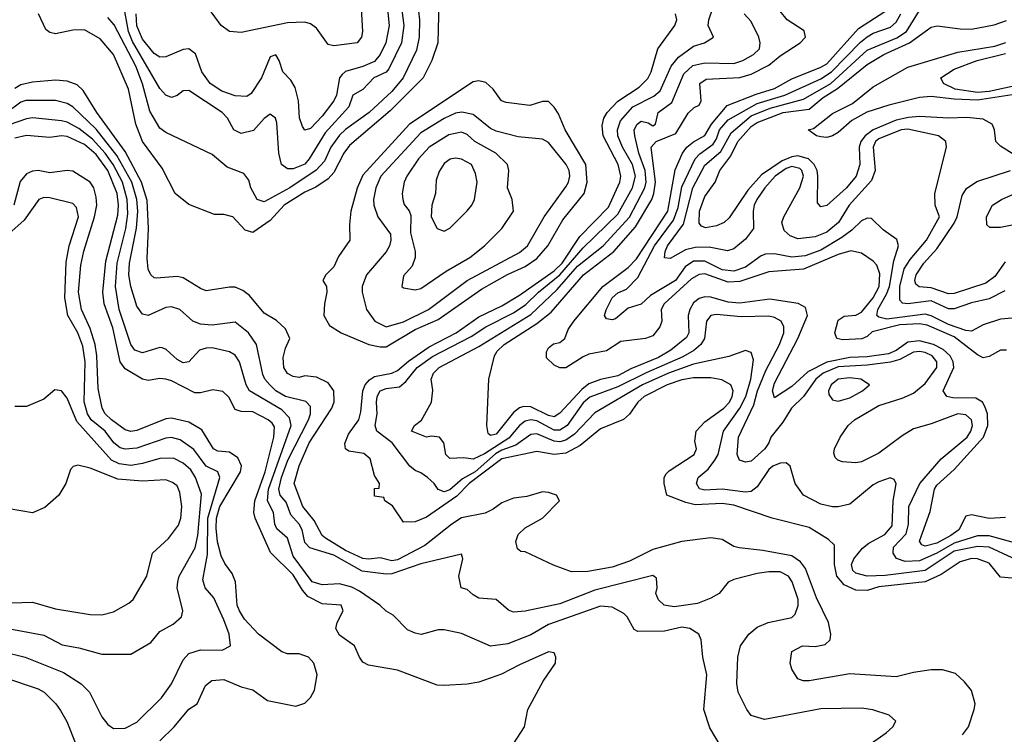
# Model space of a CAD drawing. Header units: inches. Extents: x 1793402 to 1900366, y 320852 to 470679.
# Tile 213 of 256: x 1823846 to 1827243, y 397124 to 399590. Entities that reach past the tile are written whole.
import ezdxf

# ---------------------------------------------------------------- set-up
doc = ezdxf.new("R2010")
doc.units = ezdxf.units.IN
doc.header["$MEASUREMENT"] = 0
doc.layers.add('B8329', color=7, linetype='Continuous')

msp = doc.modelspace()

# ---------------------------------------------------------------- linework, layer by layer
at = {"layer": 'B8329', "color": 4}
for points, elevation in [([(1825292.4, 399650), (1825288.5, 399510), (1825268.5, 399450), (1825237.6, 399390), (1825124.7, 399275.3), (1824984, 399156), (1824964.6, 399130), (1824930, 399062.9), (1824910, 399041.6), (1824867.8, 399012.2), (1824830, 398995.4), (1824758.4, 398950), (1824710, 398897.6), (1824650, 398856), (1824623.6, 398863.6), (1824582, 398910), (1824550, 398918), (1824518.6, 398918.6), (1824430, 398952.7), (1824382.7, 398990), (1824338.3, 399078.3), (1824269.8, 399170), (1824247.1, 399230), (1824221.3, 399350), (1824169.6, 399470), (1824124.4, 399524.4), (1824070, 399555.1), (1824030, 399554.5), (1823970, 399542), (1823950, 399546.6), (1823936.2, 399556.2), (1823910.9, 399610.9)], 316), ([(1825218.7, 399650), (1825226, 399590), (1825224.6, 399530), (1825214.8, 399485.2), (1825168.9, 399390), (1825130, 399343), (1825052.2, 399270), (1824970, 399211.1), (1824950, 399191.3), (1824919.6, 399150), (1824897.7, 399102.3), (1824868.7, 399071.3), (1824778.4, 399010), (1824690, 398962), (1824665.2, 398970), (1824644, 399010), (1824636.5, 399036.5), (1824619.3, 399059.3), (1824561.5, 399081.5), (1824510, 399125.2), (1824350, 399200.9), (1824330, 399216), (1824294.9, 399274.9), (1824270, 399369.2), (1824247.1, 399430), (1824172.7, 399572.7), (1824150, 399598)], 312), ([(1825161.5, 399650), (1825171.6, 399570), (1825163.1, 399510), (1825119.7, 399420.3), (1825110, 399409.5), (1825067.7, 399390), (1825030, 399349.5), (1824996, 399330), (1824981.6, 399290), (1824900, 399200), (1824845.3, 399110), (1824830, 399091.6), (1824790, 399075.6), (1824770, 399075.1), (1824749.5, 399090), (1824740.7, 399130), (1824733.8, 399233.8), (1824728.7, 399250), (1824710, 399264), (1824690, 399249), (1824652.5, 399207.5), (1824610, 399197.2), (1824585.2, 399210), (1824562.7, 399250), (1824545.2, 399270), (1824430, 399346), (1824410, 399345.2), (1824390, 399329), (1824370, 399321.2), (1824350, 399329.3), (1824330, 399352.7), (1824235.5, 399515.5), (1824221.8, 399550), (1824204.2, 399644.2)], 308), ([(1825112.6, 399650), (1825120.3, 399570), (1825109.1, 399510), (1825090.2, 399469.8), (1825070, 399445.7), (1825030, 399428.4), (1824970, 399412), (1824958.5, 399401.5), (1824949.2, 399390), (1824938.8, 399330), (1824930.2, 399309.8), (1824890, 399257.6), (1824850, 399215.1), (1824830, 399209.2), (1824822, 399222), (1824811.5, 399251.5), (1824807.8, 399310), (1824796.3, 399356.3), (1824781.5, 399381.5), (1824754, 399410), (1824741.2, 399450), (1824730, 399468.7), (1824710, 399462), (1824680.4, 399390), (1824644.8, 399335.2), (1824630, 399325.6), (1824590, 399328), (1824544, 399344), (1824503.6, 399370), (1824474.7, 399410), (1824452.3, 399472.3), (1824430, 399489.4), (1824410, 399487), (1824350, 399462), (1824330, 399460.7), (1824310, 399474), (1824270, 399523.6), (1824250, 399569.3), (1824247.9, 399610)], 304), ([(1827247.1, 397872.9), (1827190.4, 397869.6), (1827130, 397882), (1827110, 397877.2), (1827086, 397830), (1827058.4, 397810), (1827010, 397783.5), (1826970, 397773.3), (1826958, 397778), (1826950, 397791.3), (1826986.6, 397893.4), (1827001.6, 397970), (1827010, 397984), (1827070, 398038), (1827170.8, 398150), (1827185.6, 398190), (1827184.8, 398230), (1827175.9, 398255.9), (1827167, 398270), (1827144, 398284), (1827065.3, 398285.3), (1827044, 398290), (1827032.3, 398310), (1827068.4, 398390), (1827066, 398410), (1827056, 398430), (1827032.1, 398452.1), (1826998.4, 398470), (1826950, 398481.8), (1826910, 398478), (1826870, 398448.9), (1826842.9, 398437.1), (1826770, 398427.2), (1826710, 398425), (1826630, 398408.4), (1826565.1, 398374.9), (1826510, 398325.1), (1826450, 398285.2), (1826442.9, 398310), (1826450, 398336), (1826530, 398490.5), (1826564.2, 398570), (1826557.4, 398597.4), (1826531.2, 398611.2), (1826434.4, 398625.6), (1826330, 398611.8), (1826290, 398615.1), (1826230, 398632.3), (1826210, 398633.7), (1826190, 398628), (1826170, 398613.3), (1826157.4, 398590), (1826151.7, 398570), (1826154.6, 398510), (1826146.7, 398493.3), (1826092.4, 398450), (1826050, 398424.8), (1825954.2, 398385.8), (1825910, 398361.4), (1825850, 398348.6), (1825810, 398333.3), (1825785.9, 398314.1), (1825710, 398233), (1825690, 398220.4), (1825670, 398224.2), (1825610, 398254.2), (1825584.1, 398255.9), (1825570, 398251.2), (1825550, 398235.1), (1825490, 398160.5), (1825470, 398156), (1825462.4, 398162.4), (1825458, 398190), (1825465.1, 398350), (1825484, 398430), (1825493.5, 398446.5), (1825518, 398470), (1825630, 398542.4), (1825679.4, 398580.6), (1825791.1, 398710), (1825895.4, 398790), (1825970, 398876), (1826026.4, 398970), (1826033.7, 398990), (1826039.8, 399030), (1826024.4, 399150), (1826042, 399170), (1826110, 399197.4), (1826152.6, 399267.4), (1826173.3, 399286.7), (1826190, 399294.8), (1826196.9, 399310), (1826192.3, 399370), (1826214.7, 399385.3), (1826330, 399390.2), (1826370, 399402.3), (1826430, 399433.4), (1826470, 399465.3), (1826539, 399510), (1826557.2, 399530), (1826552.1, 399552.1), (1826494, 399590), (1826445.2, 399650)], 304), ([(1825024.7, 399630), (1825028.9, 399550), (1825025.7, 399530), (1825010.1, 399509.9), (1824930, 399500.5), (1824910, 399504.5), (1824870, 399560.5), (1824850, 399576.4), (1824830, 399582), (1824770, 399579.8), (1824610, 399546), (1824570, 399549.5), (1824540.9, 399570), (1824498, 399630)], 296), ([(1827270, 397732.8), (1827190, 397769.8), (1827150, 397772.4), (1827070, 397755.8), (1826970, 397689.8), (1826832.2, 397672.2), (1826770, 397669.7), (1826730, 397680.7), (1826720.7, 397690), (1826715.6, 397710), (1826723.6, 397730), (1826753.4, 397766.6), (1826775.6, 397784.4), (1826830, 397814), (1826855.8, 397844.2), (1826859.7, 397930), (1826869.1, 397989.1), (1826863.1, 398003.1), (1826848.9, 398008.9), (1826810, 397996), (1826790, 397985.2), (1826710, 397919), (1826670, 397909), (1826650, 397909), (1826610, 397919), (1826550, 397949), (1826520.9, 397990), (1826504, 398050), (1826490, 398061.2), (1826470, 398059.5), (1826444, 398050), (1826430, 398038), (1826390, 397978), (1826370, 397962.4), (1826350, 397959.7), (1826270, 397969.7), (1826210, 397966.3), (1826191.8, 397971.8), (1826180.7, 397990), (1826187, 398010), (1826220.6, 398039.4), (1826244, 398070), (1826255.4, 398090), (1826274.3, 398170), (1826330.5, 398249.5), (1826351.6, 398290), (1826368.5, 398350), (1826377, 398417), (1826370, 398442), (1826350, 398448.7), (1826292.5, 398427.5), (1826170, 398401.4), (1826083.8, 398370), (1825994.4, 398330), (1825830, 398233.6), (1825760.3, 398159.7), (1825730, 398139.3), (1825710, 398133.8), (1825690, 398135.5), (1825630, 398161.5), (1825610, 398159.1), (1825558.2, 398121.7), (1825510, 398105.2), (1825488.1, 398091.9), (1825416.9, 398030), (1825373.6, 398006.4), (1825330, 397967.6), (1825310, 397961.3), (1825290, 397969), (1825276, 397990), (1825253.2, 398010), (1825230, 398027), (1825210, 398034.5), (1825192.3, 398050), (1825131.6, 398130), (1825078.4, 398170), (1825072, 398190), (1825079.5, 398230), (1825077.6, 398270), (1825079.6, 398290), (1825089.6, 398310), (1825110, 398318), (1825156.9, 398323.1), (1825178.4, 398341.6), (1825216.9, 398390), (1825270, 398428.1), (1825403.2, 398496.8), (1825454, 398530), (1825550, 398579.1), (1825592.6, 398607.4), (1825635.6, 398650), (1825710, 398709.3), (1825790, 398802.7), (1825910, 398918.9), (1825959.8, 399010), (1825970.8, 399050), (1825960.3, 399090), (1825925.7, 399150), (1825909.8, 399190), (1825908.3, 399210), (1825918.2, 399241.8), (1825961.6, 399290), (1826033.3, 399326.7), (1826055.2, 399344.8), (1826094, 399430), (1826119.1, 399460.9), (1826170, 399498.4), (1826208.7, 399510), (1826239, 399530), (1826220.9, 399570), (1826222.9, 399590), (1826237, 399630)], 312), ([(1827250, 398449.5), (1827230, 398449.5), (1827190, 398427.6), (1827170, 398423.6), (1827150, 398433.3), (1827070, 398495.4), (1826976.4, 398536.4), (1826950, 398541), (1826882.7, 398537.3), (1826786.6, 398513.4), (1826770, 398497.2), (1826751.3, 398488.7), (1826685.4, 398485.4), (1826665.2, 398490), (1826658, 398510), (1826670, 398553.4), (1826690, 398567.3), (1826730, 398570.4), (1826750, 398580.7), (1826790, 398630.3), (1826810.7, 398670), (1826812.9, 398712.9), (1826802.8, 398742.8), (1826790, 398757), (1826750, 398784.5), (1826713.1, 398793.1), (1826670, 398780.4), (1826550.2, 398729.8), (1826430, 398719.7), (1826330, 398686.3), (1826290, 398684.5), (1826210, 398712.8), (1826190, 398710.9), (1826163.7, 398696.3), (1826068.9, 398610), (1826059, 398590), (1826061.1, 398550), (1826054.6, 398530), (1826030, 398499.7), (1826004.7, 398490), (1825920.4, 398479.6), (1825870, 398448), (1825810, 398435.8), (1825790, 398426.9), (1825730, 398389.5), (1825710, 398389.4), (1825690, 398397.6), (1825663.8, 398423.8), (1825663.9, 398443.9), (1825670, 398458), (1825687.7, 398472.3), (1825710, 398476.4), (1825727, 398490), (1825738.4, 398521.6), (1825757.4, 398550), (1825857.7, 398670), (1825945.2, 398734.8), (1825974.5, 398765.5), (1826082, 398930), (1826107.7, 399072.3), (1826132.6, 399130), (1826147.1, 399150), (1826170, 399169), (1826209.8, 399190.2), (1826232.7, 399230), (1826286.3, 399293.7), (1826386.8, 399333.2), (1826450, 399352.3), (1826510, 399385.8), (1826610, 399426), (1826630, 399438.5), (1826740, 399560), (1826830, 399618)], 296), ([(1827244.8, 398655.2), (1827190, 398627.3), (1827130, 398613.3), (1827070, 398592.6), (1827050, 398592.6), (1826990, 398619.8), (1826909.7, 398609.7), (1826892, 398612), (1826882.4, 398622.4), (1826882.2, 398670), (1826896.8, 398730), (1826917.7, 398762.3), (1826974.3, 398830), (1827019, 398910), (1827004, 398950), (1827002.7, 398990), (1827042.7, 399150), (1827041.2, 399170), (1827015.3, 399190), (1826910, 399212.1), (1826887.3, 399210), (1826810, 399179.1), (1826798.7, 399170), (1826790.3, 399150), (1826797.6, 399070), (1826785.1, 399034.9), (1826707.2, 398950), (1826670.3, 398890), (1826630, 398857.4), (1826590, 398841.3), (1826530, 398834.5), (1826503.9, 398843.9), (1826482.9, 398862.9), (1826475.1, 398890), (1826482, 398910), (1826537.4, 399010), (1826549.7, 399050), (1826544.2, 399070), (1826536.8, 399076.8), (1826510, 399083.1), (1826490, 399076.5), (1826451.7, 399050), (1826416.5, 399010), (1826388.9, 398970), (1826380.3, 398950), (1826376.4, 398930), (1826377.3, 398870), (1826350, 398832.7), (1826310, 398799.3), (1826287.3, 398792.7), (1826224.9, 398804.9), (1826176, 398804), (1826143.4, 398796.6), (1826090, 398766.6), (1826070, 398768), (1826072.3, 398790), (1826081.3, 398810), (1826135.8, 398884.2), (1826167.8, 399010), (1826210, 399088.2), (1826264.3, 399135.8), (1826300.3, 399199.6), (1826370, 399259), (1826434.5, 399285.5), (1826550, 399316.1), (1826644, 399370), (1826770, 399485.2), (1826871.9, 399528.1), (1826905.1, 399550), (1826950, 399622)], 288), ([(1827270, 397663.6), (1827230, 397666.6), (1827190, 397715.1), (1827150, 397729.6), (1827130, 397730.9), (1827090, 397719.7), (1827024.7, 397675.3), (1826970, 397650.8), (1826810, 397632.7), (1826770, 397620.9), (1826730, 397622.3), (1826690, 397639.7), (1826664.8, 397670), (1826656.4, 397710), (1826656.9, 397776.9), (1826636.3, 397796.3), (1826570, 397837.6), (1826442, 397870), (1826310, 397915.6), (1826270, 397921), (1826176.3, 397916.3), (1826144.1, 397924.1), (1826079, 397950), (1826069, 397990), (1826069, 398010), (1826076.6, 398023.4), (1826086.2, 398033.8), (1826172.7, 398090), (1826181.2, 398110), (1826175.5, 398135.5), (1826179.3, 398170), (1826210, 398203), (1826275.1, 398250), (1826294.3, 398270), (1826304.2, 398290), (1826307.3, 398310), (1826299.3, 398330), (1826268, 398348), (1826230, 398354.3), (1826170, 398354.8), (1826130, 398347.6), (1826079.3, 398330), (1826000.4, 398290), (1825978.4, 398270), (1825950, 398229.4), (1825928.8, 398211.2), (1825850, 398178), (1825779.5, 398120.5), (1825730, 398094.8), (1825690, 398089.8), (1825630, 398099.7), (1825510, 398074.4), (1825396.9, 397990), (1825354.2, 397945.8), (1825250, 397874.2), (1825210, 397858), (1825170, 397856.2), (1825132.7, 397912.7), (1825106, 397930), (1825102, 397942), (1825070, 397946), (1825070, 397972), (1825086, 397974), (1825088, 397990), (1825070, 398018), (1825054.7, 398074.7), (1825033.4, 398093.4), (1824981.3, 398101.3), (1824969.7, 398109.7), (1824968, 398128), (1824980.1, 398159.9), (1825016, 398210), (1825022.8, 398237.2), (1825029.8, 398310), (1825038.3, 398330), (1825052.5, 398347.5), (1825070, 398358.5), (1825130, 398370.2), (1825150, 398379.6), (1825187.9, 398412.1), (1825258.5, 398461.5), (1825351.5, 398510), (1825430, 398564.4), (1825510, 398603.2), (1825570, 398640.2), (1825690, 398723.8), (1825717.7, 398750), (1825778.1, 398841.9), (1825876.8, 398943.2), (1825916.9, 399030), (1825919.7, 399050), (1825911, 399090), (1825859.1, 399190), (1825855.2, 399224.8), (1825861.1, 399250), (1825873, 399270), (1825910, 399308.7), (1825982.6, 399357.4), (1826013, 399387), (1826024.7, 399410), (1826047.6, 399490), (1826106, 399570), (1826112.7, 399590), (1826109, 399610)], 316), ([(1827270, 397787.1), (1827190, 397808.8), (1827150, 397809.8), (1827070, 397784.3), (1827010, 397749), (1826950, 397722.8), (1826900.3, 397720.3), (1826871.2, 397731.2), (1826859.5, 397750), (1826860.9, 397770), (1826904.2, 397815.8), (1826912.4, 397850), (1826913.6, 397910), (1826951.2, 397990), (1827025.1, 398074.9), (1827115.1, 398150), (1827127.6, 398170), (1827133, 398190), (1827129.5, 398210), (1827110, 398227.3), (1827082, 398230), (1826990, 398195.6), (1826930, 398178.4), (1826890, 398154.5), (1826810, 398094), (1826750, 398065.1), (1826730, 398060.7), (1826684.1, 398064.1), (1826668, 398070), (1826659, 398079), (1826654.6, 398094.6), (1826657.2, 398110), (1826676, 398150), (1826703.7, 398190), (1826726, 398210), (1826810, 398258.7), (1826890, 398283.7), (1826930, 398301.1), (1826970, 398334.4), (1827009.6, 398390), (1827009.6, 398410), (1826993.6, 398430), (1826970, 398441.7), (1826950, 398445.7), (1826930, 398443.5), (1826882.4, 398417.6), (1826850, 398408.1), (1826770, 398397.7), (1826670, 398391.9), (1826617.4, 398370), (1826593.1, 398350), (1826550.2, 398289.8), (1826508.5, 398250), (1826478.9, 398201.1), (1826437.3, 398150), (1826430.6, 398130), (1826416.3, 398110), (1826370, 398066.6), (1826350, 398063.7), (1826329.3, 398070), (1826320.7, 398090), (1826326.3, 398150), (1826378.3, 398261.7), (1826391.7, 398310), (1826420.5, 398379.5), (1826466.9, 398470), (1826481.6, 398510), (1826482, 398530), (1826472.7, 398550), (1826450, 398562.9), (1826430, 398567.3), (1826334.7, 398565.3), (1826250, 398572.8), (1826230.4, 398569.6), (1826215.5, 398550), (1826208.8, 398490), (1826196.4, 398470), (1826171.8, 398448.2), (1826133.5, 398426.5), (1826007.8, 398372.2), (1825910, 398323.8), (1825812.8, 398287.2), (1825790, 398268), (1825734.6, 398190), (1825710, 398173.5), (1825690, 398174), (1825630, 398205.6), (1825610, 398209.8), (1825590, 398205.4), (1825570, 398189.7), (1825533.5, 398146.5), (1825450, 398092.7), (1825410, 398074), (1825378, 398078), (1825330, 398076), (1825316, 398090), (1825309.2, 398130), (1825294, 398150), (1825267.3, 398152.7), (1825250, 398149.3), (1825198, 398170), (1825208.7, 398190), (1825231.8, 398208.2), (1825266.6, 398270), (1825272, 398312), (1825265.2, 398350), (1825274, 398370), (1825293.2, 398390), (1825430, 398462.6), (1825610, 398572.6), (1825700.2, 398659.8), (1825770, 398740.2), (1825858.9, 398810), (1825950, 398908.8), (1826002.4, 399010), (1826007.1, 399030), (1826003.4, 399070), (1825982.2, 399130), (1825968, 399190), (1825966.3, 399210), (1825976, 399230), (1825990, 399240.5), (1826014.4, 399234.4), (1826030, 399224), (1826039, 399230), (1826049.2, 399270), (1826095.8, 399304.2), (1826136.8, 399403.2), (1826167.9, 399432.1), (1826210, 399441.7), (1826310, 399439.5), (1826341.2, 399450), (1826377.2, 399470), (1826398, 399490), (1826400.9, 399510), (1826396, 399530), (1826370, 399584), (1826345.2, 399610)], 308), ([(1827310, 398564), (1827230, 398557), (1827170, 398537), (1827130, 398515.1), (1827110, 398517.6), (1827050, 398538), (1826990, 398568.7), (1826970, 398574), (1826837.4, 398557.4), (1826810, 398563.5), (1826803.5, 398570), (1826806.4, 398590), (1826836.5, 398643.5), (1826846.3, 398670), (1826861.8, 398758.2), (1826878, 398810), (1826871.7, 398831.7), (1826824.8, 398864.8), (1826784, 398904), (1826770, 398905.2), (1826750, 398896), (1826716.5, 398863.5), (1826681.8, 398838.2), (1826610, 398795.3), (1826555.8, 398775.8), (1826510, 398771.1), (1826450, 398782), (1826419.2, 398780.8), (1826404.4, 398775.6), (1826350, 398735.8), (1826310, 398722), (1826270, 398727.4), (1826210, 398757.3), (1826170, 398757.3), (1826142.2, 398737.8), (1826108.2, 398690), (1826022, 398638), (1825990, 398609.2), (1825945.2, 398594.8), (1825902, 398558), (1825890, 398554), (1825870, 398558), (1825864, 398570), (1825869.1, 398589.1), (1825889.6, 398630), (1825910, 398647.3), (1825939.1, 398660.9), (1825978.9, 398701.1), (1826036.2, 398810), (1826101.8, 398898.3), (1826117.8, 398942.2), (1826130, 399013.4), (1826176, 399110), (1826192.1, 399127.9), (1826238.8, 399161.2), (1826250, 399179.3), (1826259.8, 399210), (1826290, 399244.9), (1826390, 399300.6), (1826485.6, 399330), (1826610, 399386.4), (1826647.1, 399410), (1826746.8, 399513.1), (1826770, 399531.5), (1826790, 399543.2), (1826850, 399564.9), (1826870, 399581.3), (1826885.7, 399610)], 292), ([(1827270, 399128.7), (1827230, 399154), (1827214, 399170), (1827209.3, 399210), (1827201.2, 399230), (1827170, 399246.6), (1827113.1, 399253.1), (1827050, 399250.8), (1826950, 399256.1), (1826912.6, 399252.6), (1826870, 399244), (1826790, 399209.8), (1826763.2, 399190), (1826748, 399170), (1826742, 399150), (1826744.6, 399090), (1826731.8, 399050), (1826698.4, 399010), (1826630, 398949.2), (1826610, 398944), (1826598, 398958), (1826599.8, 399050), (1826596.8, 399070), (1826587.3, 399090), (1826567.6, 399110), (1826530, 399120.6), (1826510, 399117.5), (1826476.9, 399103.1), (1826404.9, 399055.1), (1826357.8, 399002.2), (1826293.6, 398906.4), (1826276.3, 398890), (1826250, 398878.7), (1826212.3, 398872.3), (1826198, 398878), (1826190, 398888.7), (1826191.5, 398930), (1826210, 398980.7), (1826245.6, 399030), (1826261.3, 399070), (1826299, 399121), (1826323.9, 399170), (1826370, 399222), (1826390, 399235.2), (1826479.5, 399270), (1826570, 399281.8), (1826618.3, 399321.7), (1826667.4, 399352.6), (1826770, 399436.1), (1826827.3, 399470), (1826915.1, 399510), (1826990, 399564.4), (1827011.2, 399568.8), (1827090, 399558.4), (1827130, 399558), (1827207.5, 399572.5), (1827250, 399587.3)], 284), ([(1827270, 399330.5), (1827150, 399312.9), (1827070, 399315.7), (1826990, 399325.2), (1826950, 399321.7), (1826844.4, 399295.6), (1826768.8, 399271.2), (1826717.1, 399242.9), (1826670, 399201.3), (1826650, 399189.6), (1826630, 399184.2), (1826610, 399186.3), (1826595.3, 399190), (1826566, 399210), (1826584.7, 399215.3), (1826650, 399266.7), (1826719.2, 399300.8), (1826790, 399358.9), (1826910, 399426.7), (1827081.8, 399478.2), (1827210, 399498.9), (1827248.5, 399511.5)], 276), ([(1827270, 399359.8), (1827190, 399342), (1827150, 399339.1), (1827073.2, 399350), (1827032.7, 399370), (1827024, 399390), (1827070, 399419.5), (1827149.2, 399450), (1827246.9, 399473.1)], 272), ([(1827098, 397122), (1827119.3, 397150), (1827138.4, 397210), (1827141.6, 397230), (1827130, 397276), (1827105.8, 397305.8), (1827074.2, 397334.2), (1827030, 397346.6), (1826990, 397346.6), (1826930, 397338), (1826870, 397322.7), (1826710, 397333.2), (1826570, 397309.3), (1826549.2, 397309.2), (1826530, 397315.3), (1826509.3, 397349.3), (1826504, 397370), (1826509.4, 397410.6), (1826546, 397430), (1826590, 397427.3), (1826625.2, 397434.8), (1826642, 397450), (1826644, 397470), (1826636, 397510), (1826595.1, 397595.1), (1826556.6, 397696.6), (1826539.8, 397719.8), (1826510, 397739.7), (1826410, 397758.9), (1826327.6, 397767.6), (1826310, 397772.3), (1826270, 397797), (1826230, 397802), (1826130, 397789.6), (1826030, 397762.4), (1825950, 397721.6), (1825890, 397701.6), (1825806.6, 397686.6), (1825750, 397685.2), (1825687.5, 397707.5), (1825590, 397754), (1825575.3, 397755.3), (1825564, 397764), (1825557.2, 397790), (1825566.2, 397813.8), (1825590, 397837.3), (1825649.2, 397870), (1825708.7, 397930), (1825698, 397950), (1825670, 397959.3), (1825650, 397960.9), (1825595.2, 397944.8), (1825550, 397939.3), (1825510, 397922.7), (1825479.3, 397900.7), (1825452, 397888), (1825370, 397871.1), (1825337.1, 397850), (1825244.2, 397775.8), (1825150, 397726.6), (1825130, 397723.5), (1825090, 397733.6), (1825050, 397728.2), (1825030, 397731.5), (1824970, 397758.2), (1824901.4, 397801.4), (1824889.6, 397810), (1824861.8, 397861.8), (1824823.5, 397910), (1824793.6, 397990), (1824810, 398050.8), (1824845.3, 398130), (1824923.5, 398250), (1824931.2, 398271.2), (1824929.6, 398310), (1824910, 398337), (1824870, 398357), (1824830, 398360.9), (1824810, 398356), (1824790, 398359.3), (1824770, 398369.3), (1824758, 398390), (1824755.5, 398424.5), (1824763.2, 398456.8), (1824778, 398490), (1824763.1, 398523.1), (1824732.3, 398552.3), (1824690, 398577.2), (1824639.1, 398639.1), (1824616.1, 398656.1), (1824590, 398667), (1824570, 398667), (1824490, 398655.1), (1824470, 398662.7), (1824410, 398699.5), (1824390, 398704.5), (1824318, 398698), (1824310, 398699), (1824299, 398710), (1824289.6, 398729.6), (1824286, 398766), (1824291, 398870), (1824285.8, 398965.8), (1824266.3, 399030), (1824210, 399135.8), (1824112.4, 399270), (1824065.6, 399345.6), (1824045.1, 399365.1), (1824010, 399377.6), (1823970, 399381.3), (1823890, 399375.1), (1823850, 399365.1), (1823830, 399353)], 324), ([(1826691.3, 397028.7), (1826835.3, 397130), (1826858, 397150), (1826868, 397170), (1826846, 397190), (1826789.4, 397209.4), (1826750, 397215.1), (1826610, 397212.3), (1826416, 397176), (1826370, 397189), (1826354, 397210), (1826325.2, 397270), (1826320.2, 397300.2), (1826323.7, 397390), (1826333.2, 397430), (1826361.2, 397470), (1826390, 397494), (1826428, 397510), (1826510, 397528), (1826520.7, 397539.3), (1826531.6, 397568.4), (1826531.5, 397590), (1826511, 397651), (1826498, 397670), (1826470, 397685.1), (1826430, 397685.1), (1826390, 397679.5), (1826310, 397658.4), (1826290, 397649.3), (1826258.8, 397610), (1826230, 397594), (1826183.9, 397576.1), (1826104.2, 397564.2), (1826069.6, 397569.6), (1826050, 397588.7), (1826041.2, 397610), (1826045.2, 397630), (1826043.1, 397663.1), (1826030, 397672.7), (1825830, 397621.7), (1825710, 397574.3), (1825589.4, 397549.4), (1825550, 397546), (1825532.9, 397552.9), (1825490, 397589), (1825430, 397594), (1825410, 397605.2), (1825390, 397624), (1825369.6, 397629.6), (1825361.2, 397670), (1825375.3, 397730), (1825370, 397746), (1825230, 397712.6), (1825130, 397678), (1825110, 397676.4), (1825027.2, 397687.2), (1824930, 397742.3), (1824847.4, 397767.4), (1824830, 397786), (1824820.4, 397830), (1824809.8, 397849.8), (1824782, 397882), (1824765, 397925), (1824744.7, 397950), (1824739.8, 397970), (1824749, 398010), (1824770.8, 398070), (1824842, 398210), (1824849.6, 398230), (1824850, 398255.3), (1824833.1, 398273.1), (1824763.7, 398290), (1824729.8, 398309.8), (1824709.6, 398330), (1824691.8, 398350), (1824685.6, 398365.6), (1824662.9, 398470), (1824635.1, 398510), (1824590, 398546), (1824510, 398536.2), (1824470, 398539.5), (1824444, 398550), (1824399, 398590), (1824370, 398599.5), (1824350, 398597), (1824290, 398569.2), (1824270, 398574), (1824250, 398602), (1824229.8, 398669.8), (1824222.7, 398710), (1824225.3, 398750), (1824249.1, 398870.9), (1824254, 398930), (1824250.7, 398970), (1824233, 399030), (1824181.7, 399121.7), (1824110, 399212.4), (1824030, 399289.6), (1824010, 399300.5), (1823970, 399311.5), (1823868.1, 399311.9), (1823850, 399305.1), (1823750, 399232)], 328), ([(1826264.1, 397084.1), (1826227.2, 397147.2), (1826206, 397210), (1826217, 397330), (1826202.7, 397390), (1826197.2, 397450), (1826188.7, 397470), (1826158, 397490), (1826130, 397494.5), (1826070, 397480.7), (1825979, 397479), (1825965.6, 397485.6), (1825941.2, 397530), (1825930, 397541.2), (1825890, 397562.7), (1825850, 397566.6), (1825670, 397503.6), (1825610, 397467.3), (1825530, 397436), (1825470, 397429), (1825370, 397472.3), (1825310, 397485.2), (1825290, 397485.2), (1825230.7, 397469.3), (1825210, 397473.2), (1825184.5, 397484.5), (1825135.1, 397535.1), (1825110, 397549), (1825089, 397570), (1825018.7, 397618.7), (1824991.8, 397631.8), (1824950, 397643.5), (1824890, 397639.7), (1824855.1, 397650), (1824790, 397739.5), (1824770, 397800.9), (1824732.9, 397832.9), (1824726, 397850), (1824721.6, 397890), (1824700.9, 397930), (1824704.5, 397970), (1824783.1, 398190), (1824776.8, 398216.8), (1824750, 398244), (1824639.5, 398310), (1824628, 398330), (1824604.5, 398410), (1824590, 398432.7), (1824570, 398443.7), (1824510, 398458.4), (1824490, 398457), (1824466, 398450), (1824430, 398409.2), (1824410, 398406), (1824390, 398417.2), (1824351.9, 398451.9), (1824337.5, 398457.5), (1824330, 398459.3), (1824270, 398440.9), (1824243.7, 398450), (1824229.8, 398469.8), (1824189.8, 398590), (1824176.8, 398670), (1824182.8, 398750), (1824212.5, 398870), (1824219.3, 398920.7), (1824217.3, 398970), (1824200.6, 399030), (1824169.1, 399090), (1824141.5, 399130), (1824098, 399178), (1824050, 399214.5), (1824010, 399236.4), (1823990, 399241.7), (1823890, 399251.1), (1823870, 399248.2), (1823810, 399227.3)], 332), ([(1825550, 397092), (1825588, 397150), (1825599, 397210), (1825651.9, 397308.1), (1825694, 397370), (1825695.3, 397390), (1825690, 397406), (1825670, 397408.7), (1825570, 397364.5), (1825508.6, 397331.4), (1825430, 397304.5), (1825390, 397297), (1825310, 397292.7), (1825286, 397294), (1825150, 397346), (1825050, 397362.9), (1825030, 397373.2), (1825018, 397390), (1825000.9, 397430), (1824950, 397466), (1824937.2, 397490), (1824942, 397510), (1824962, 397550), (1824955.3, 397570), (1824890, 397575.1), (1824840.3, 397600.3), (1824821.4, 397621.4), (1824790, 397674.3), (1824711.2, 397751.2), (1824658.7, 397870), (1824653.6, 397890), (1824657.4, 397930), (1824693, 398030), (1824722.7, 398150), (1824724.9, 398184.9), (1824717.6, 398197.6), (1824703.7, 398210), (1824650, 398237.4), (1824610, 398238), (1824590, 398245.1), (1824567.8, 398287.8), (1824547.2, 398307.2), (1824512.5, 398312.5), (1824470, 398302.4), (1824450, 398302.4), (1824370, 398344.2), (1824350, 398349.6), (1824330, 398351.6), (1824290, 398345.1), (1824270, 398349.5), (1824210, 398385.1), (1824193, 398410), (1824167.4, 398527.4), (1824137.6, 398610), (1824132.9, 398650), (1824143.4, 398756.6), (1824184.6, 398915.4), (1824187.3, 398950), (1824182.3, 398990), (1824150, 399069.7), (1824110, 399125.1), (1824070, 399159.8), (1824010, 399187.3), (1823990, 399189.7), (1823950, 399183.5), (1823870, 399191.1), (1823830, 399182)], 336), ([(1824330, 397102), (1824379.5, 397150), (1824430, 397210.7), (1824459, 397230), (1824487.5, 397292.5), (1824508.7, 397310), (1824550, 397313), (1824610, 397288), (1824650, 397278), (1824701.6, 397241.6), (1824799, 397221), (1824830, 397231.3), (1824850, 397251.3), (1824863.2, 397276.8), (1824872, 397330), (1824860.9, 397370), (1824842.7, 397390), (1824810, 397401.6), (1824770, 397402), (1824750, 397409.4), (1824669.7, 397469.7), (1824621.8, 397521.8), (1824604.2, 397550), (1824596.9, 397570), (1824590.9, 397650.9), (1824579.5, 397679.5), (1824553.4, 397713.4), (1824540.8, 397740.8), (1824528.4, 397788.4), (1824524.4, 397835.6), (1824525.7, 397870), (1824537.1, 397910), (1824608, 398030), (1824611, 398051), (1824598.5, 398078.5), (1824570, 398097.6), (1824530, 398101.3), (1824515.1, 398110), (1824474.7, 398174.7), (1824430, 398202), (1824370, 398215.8), (1824350, 398213), (1824250, 398172.8), (1824230, 398169.7), (1824210, 398175.1), (1824162.9, 398210), (1824141.3, 398230), (1824131.3, 398250), (1824117.3, 398317.3), (1824112.7, 398430), (1824106.8, 398470), (1824090, 398524.5), (1824059.8, 398590), (1824048.7, 398650), (1824057.3, 398742.7), (1824068.1, 398791.9), (1824104.8, 398910), (1824112.1, 398950), (1824110, 398978), (1824102, 399010), (1824090, 399029.5), (1824030, 399067.6), (1824010, 399069.6), (1823950, 399061.3), (1823910, 399069.7), (1823890, 399067.8), (1823870, 399058.4), (1823847.9, 399032.1), (1823826.3, 398950)], 344), ([(1827245.5, 398754.5), (1827210, 398704.2), (1827178.5, 398681.5), (1827070, 398645.7), (1827050, 398644.4), (1826990, 398665.3), (1826948.6, 398668.6), (1826938, 398678), (1826933.6, 398690), (1826938.9, 398710), (1826965.1, 398750), (1827010, 398799.5), (1827070, 398888.7), (1827079.8, 398910), (1827096.9, 398983.1), (1827112.5, 399007.5), (1827147.8, 399032.2), (1827264, 399070)], 284), ([(1827350, 398897.6), (1827230, 398873.3), (1827192.7, 398872.7), (1827182, 398882), (1827181.6, 398910), (1827201.6, 398950), (1827232.7, 398970), (1827310, 399004.4)], 276), ([(1823790, 397408.5), (1823864.7, 397390), (1823997.3, 397337.3), (1824058.8, 397298.8), (1824087.3, 397270), (1824130, 397184.7), (1824150, 397158), (1824170, 397144.7), (1824210, 397146), (1824250, 397166), (1824336, 397250), (1824370, 397298), (1824410, 397381), (1824430, 397402.8), (1824470, 397416.3), (1824545.2, 397414.8), (1824574, 397430), (1824569.3, 397470), (1824550, 397519), (1824515.6, 397595.6), (1824486, 397630), (1824477.5, 397657.5), (1824494.7, 397745.3), (1824494.9, 397870), (1824536.3, 398010), (1824529.3, 398030), (1824490, 398049.6), (1824446.6, 398106.6), (1824400.4, 398140.4), (1824370, 398148), (1824350, 398146.3), (1824250, 398111.2), (1824210, 398108.2), (1824192.5, 398112.5), (1824171.6, 398130), (1824141.3, 398170), (1824092.8, 398210), (1824079.8, 398230), (1824068.5, 398271.5), (1824072, 398410), (1824063.6, 398463.6), (1824046.6, 398510), (1824012.8, 398570), (1824002, 398630), (1824006.5, 398753.5), (1824016.9, 398810), (1824049.6, 398910), (1824042.5, 398942.5), (1824030, 398956), (1823950, 398976), (1823930, 398977.2), (1823912, 398970), (1823861.4, 398898.6), (1823819.2, 398860.8)], 348), ([(1823750, 397499.5), (1823930, 397466), (1823992.8, 397432.8), (1824050, 397423), (1824130, 397400.7), (1824230, 397401), (1824298.9, 397441.1), (1824330, 397478.8), (1824375.9, 397504.1), (1824404, 397530), (1824409.1, 397550.9), (1824389.5, 397630), (1824391.8, 397650), (1824396.2, 397670), (1824451.9, 397768.1), (1824460.9, 397810), (1824473.3, 397953.3), (1824452.8, 398010), (1824437, 398037), (1824410, 398060.5), (1824376.9, 398076.9), (1824330, 398076.3), (1824270, 398058.3), (1824230, 398052.3), (1824190, 398057.3), (1824163.6, 398070), (1824043.5, 398203.5), (1824010, 398284), (1823990, 398309.2), (1823967.1, 398312.9), (1823930, 398281.2), (1823870, 398255.3), (1823830, 398255.3)], 352), ([(1823744.1, 397575.9), (1823890, 397580.7), (1823970, 397557.3), (1824090, 397537.3), (1824130, 397536.3), (1824170, 397547.3), (1824222.9, 397577.1), (1824237.2, 397590), (1824285.2, 397670), (1824304, 397750), (1824360.2, 397799.8), (1824394.2, 397845.8), (1824402, 397870), (1824405.6, 397910), (1824398.9, 397958.9), (1824390, 397981.2), (1824373.4, 397993.4), (1824350, 398002), (1824270, 397998), (1824184.6, 398004.6), (1824090, 398042.7), (1824046.8, 398053.2), (1824031.1, 398048.9), (1824022, 398038), (1824006, 397990), (1823981, 397950), (1823933.2, 397906.8), (1823890, 397888.7), (1823810, 397902)], 356), ([(1823790, 397321.6), (1823910, 397281.6), (1823930.3, 397270.3), (1823970.7, 397230), (1823986.9, 397206.9), (1824008.5, 397168.5), (1824040.5, 397090)], 344)]:
    msp.add_lwpolyline(points, dxfattribs=dict(at, elevation=elevation))
for points, elevation in [([(1825430, 399379.3), (1825410, 399376), (1825190.4, 399230), (1825030, 399054), (1825010, 399009.2), (1824988.4, 398930), (1824983.5, 398883.5), (1824984.7, 398830), (1824946.4, 398773.6), (1824930, 398738), (1824902, 398710), (1824892, 398690), (1824904.7, 398670), (1824906, 398650), (1824897.3, 398610), (1824896, 398570), (1824915.5, 398535.5), (1824954.8, 398510), (1825051, 398470), (1825090, 398460.9), (1825110, 398461.7), (1825210, 398521.3), (1825290, 398556.1), (1825439.6, 398660.4), (1825529, 398711), (1825590, 398738.3), (1825630, 398766.3), (1825668.2, 398810), (1825720.2, 398899.8), (1825793, 398990), (1825803.5, 399030), (1825798.7, 399090), (1825727.8, 399210), (1825705.1, 399265.1), (1825690, 399288.7), (1825670, 399308), (1825650, 399308), (1825606.4, 399293.6), (1825524.1, 399304.1), (1825508.7, 399310), (1825479, 399350), (1825453.8, 399373.8)], 324), ([(1825371.3, 399271.3), (1825350, 399268), (1825310, 399249.7), (1825230, 399199.7), (1825092.2, 399050), (1825074.4, 399010), (1825066.4, 398970), (1825068, 398950), (1825082, 398910), (1825124.9, 398850), (1825126, 398830), (1825121.6, 398810), (1825110.3, 398789.7), (1825043, 398710), (1825027.7, 398670), (1825027.3, 398650), (1825042.8, 398590), (1825071, 398550), (1825110, 398530.6), (1825170, 398547.6), (1825257, 398590), (1825389.8, 398690.2), (1825570, 398786.7), (1825598.4, 398810), (1825655.6, 398910), (1825730, 399014), (1825739.6, 399030), (1825744.2, 399050), (1825741.3, 399070), (1825731.3, 399090), (1825670, 399166), (1825650, 399178), (1825566.2, 399186.2), (1825490, 399205.6), (1825470, 399214.5), (1825410, 399263.6)], 328), ([(1825370, 399201.6), (1825327, 399193), (1825259.3, 399150), (1825222.4, 399110), (1825181.6, 399050), (1825173, 399030), (1825165.5, 398990), (1825168, 398970), (1825172.7, 398952.7), (1825190.3, 398930.3), (1825195.1, 398915.1), (1825194.7, 398854.7), (1825210.5, 398790), (1825210.6, 398769.4), (1825199.8, 398740.2), (1825170, 398706), (1825164.7, 398670), (1825170, 398664.7), (1825210, 398658), (1825230, 398662.8), (1825317.2, 398722.8), (1825399.3, 398770), (1825449.2, 398810), (1825509, 398870), (1825549.2, 398930), (1825545.2, 398970), (1825529.3, 399010), (1825533.2, 399070), (1825529.3, 399090), (1825489.3, 399130), (1825416, 399170), (1825390, 399194.5)], 332), ([(1825350, 399112.7), (1825330.7, 399109.3), (1825310, 399094), (1825293.2, 399066.8), (1825283.4, 399036.6), (1825280.5, 398990), (1825268.4, 398950), (1825266, 398910), (1825286, 398870), (1825310, 398861), (1825330, 398871.3), (1825390, 398930.8), (1825406, 398950), (1825415.1, 398970), (1825424.5, 399030), (1825419.1, 399059.1), (1825405.2, 399090), (1825370, 399109.3)], 336), ([(1826710, 398354), (1826670, 398349.4), (1826644.9, 398330), (1826636.3, 398310), (1826637.3, 398297.3), (1826650, 398278.8), (1826670, 398273.4), (1826710, 398286), (1826754, 398310), (1826778, 398330), (1826748, 398350)], 312)]:
    msp.add_lwpolyline(points, close=True, dxfattribs=dict(at, elevation=elevation))

doc.saveas('drawing.dxf')
